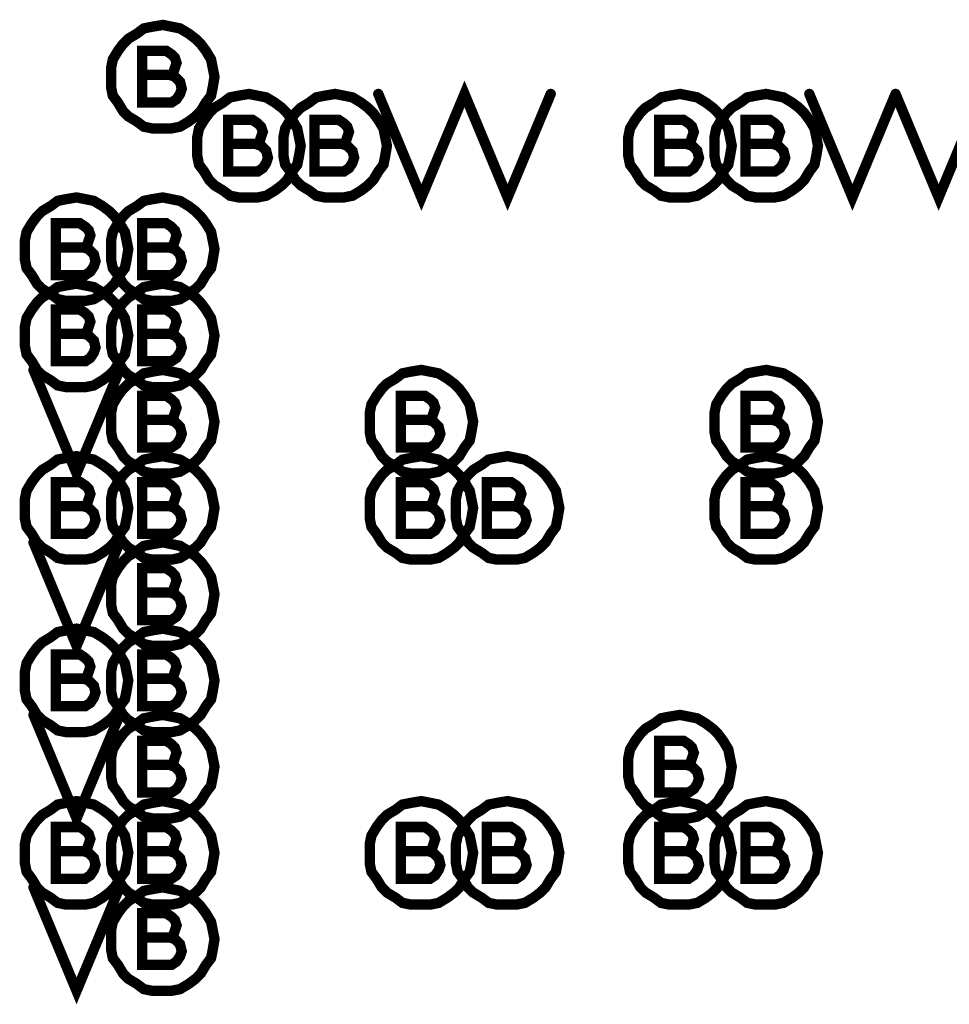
# Model space of a CAD drawing. Extents: x 28 to 61, y 24.9 to 46.
# Tile 9 of 96: x 34.322 to 34.861, y 30.522 to 31.093. Entities that reach past the tile are written whole.
import ezdxf

# ---------------------------------------------------------------- set-up
doc = ezdxf.new("R2010")
doc.units = 0
doc.layers.add('1', color=2, linetype='CONTINUOUS')

msp = doc.modelspace()

# ---------------------------------------------------------------- linework, layer by layer
at = {"layer": '1', "const_width": 0.006}
for points in [[(34.435, 31.06), (34.434, 31.065), (34.433, 31.07), (34.43, 31.075), (34.427, 31.079), (34.424, 31.082), (34.42, 31.085), (34.415, 31.088), (34.41, 31.089), (34.405, 31.09), (34.399, 31.089), (34.394, 31.088), (34.39, 31.085), (34.385, 31.082), (34.382, 31.079), (34.379, 31.075), (34.376, 31.07), (34.375, 31.065), (34.375, 31.06), (34.375, 31.054), (34.376, 31.049), (34.379, 31.045), (34.382, 31.04), (34.385, 31.037), (34.39, 31.034), (34.394, 31.031), (34.399, 31.03), (34.405, 31.03), (34.41, 31.03), (34.415, 31.031), (34.42, 31.034), (34.424, 31.037), (34.427, 31.04), (34.43, 31.045), (34.433, 31.049), (34.434, 31.054), (34.435, 31.06)], [(34.409, 31.061), (34.411, 31.062), (34.412, 31.065), (34.413, 31.068), (34.412, 31.071), (34.41, 31.073), (34.407, 31.075), (34.393, 31.075), (34.393, 31.045), (34.41, 31.045), (34.413, 31.047), (34.415, 31.05), (34.416, 31.053), (34.415, 31.057), (34.412, 31.06), (34.409, 31.061), (34.393, 31.061)], [(34.53, 31.05), (34.555, 30.99), (34.58, 31.05), (34.605, 30.99), (34.63, 31.05)], [(34.485, 31.02), (34.484, 31.025), (34.483, 31.03), (34.48, 31.035), (34.477, 31.039), (34.474, 31.042), (34.47, 31.045), (34.465, 31.048), (34.46, 31.049), (34.455, 31.05), (34.449, 31.049), (34.444, 31.048), (34.44, 31.045), (34.435, 31.042), (34.432, 31.039), (34.429, 31.035), (34.426, 31.03), (34.425, 31.025), (34.425, 31.02), (34.425, 31.014), (34.426, 31.009), (34.429, 31.005), (34.432, 31), (34.435, 30.997), (34.44, 30.994), (34.444, 30.991), (34.449, 30.99), (34.455, 30.99), (34.46, 30.99), (34.465, 30.991), (34.47, 30.994), (34.474, 30.997), (34.477, 31), (34.48, 31.005), (34.483, 31.009), (34.484, 31.014), (34.485, 31.02)], [(34.535, 31.02), (34.534, 31.025), (34.533, 31.03), (34.53, 31.035), (34.527, 31.039), (34.524, 31.042), (34.52, 31.045), (34.515, 31.048), (34.51, 31.049), (34.505, 31.05), (34.499, 31.049), (34.494, 31.048), (34.49, 31.045), (34.485, 31.042), (34.482, 31.039), (34.479, 31.035), (34.476, 31.03), (34.475, 31.025), (34.475, 31.02), (34.475, 31.014), (34.476, 31.009), (34.479, 31.005), (34.482, 31), (34.485, 30.997), (34.49, 30.994), (34.494, 30.991), (34.499, 30.99), (34.505, 30.99), (34.51, 30.99), (34.515, 30.991), (34.52, 30.994), (34.524, 30.997), (34.527, 31), (34.53, 31.005), (34.533, 31.009), (34.534, 31.014), (34.535, 31.02)], [(34.735, 31.02), (34.734, 31.025), (34.733, 31.03), (34.73, 31.035), (34.727, 31.039), (34.724, 31.042), (34.72, 31.045), (34.715, 31.048), (34.71, 31.049), (34.705, 31.05), (34.699, 31.049), (34.694, 31.048), (34.69, 31.045), (34.685, 31.042), (34.682, 31.039), (34.679, 31.035), (34.676, 31.03), (34.675, 31.025), (34.675, 31.02), (34.675, 31.014), (34.676, 31.009), (34.679, 31.005), (34.682, 31), (34.685, 30.997), (34.69, 30.994), (34.694, 30.991), (34.699, 30.99), (34.705, 30.99), (34.71, 30.99), (34.715, 30.991), (34.72, 30.994), (34.724, 30.997), (34.727, 31), (34.73, 31.005), (34.733, 31.009), (34.734, 31.014), (34.735, 31.02)], [(34.785, 31.02), (34.784, 31.025), (34.783, 31.03), (34.78, 31.035), (34.777, 31.039), (34.774, 31.042), (34.77, 31.045), (34.765, 31.048), (34.76, 31.049), (34.755, 31.05), (34.749, 31.049), (34.744, 31.048), (34.74, 31.045), (34.735, 31.042), (34.732, 31.039), (34.729, 31.035), (34.726, 31.03), (34.725, 31.025), (34.725, 31.02), (34.725, 31.014), (34.726, 31.009), (34.729, 31.005), (34.732, 31), (34.735, 30.997), (34.74, 30.994), (34.744, 30.991), (34.749, 30.99), (34.755, 30.99), (34.76, 30.99), (34.765, 30.991), (34.77, 30.994), (34.774, 30.997), (34.777, 31), (34.78, 31.005), (34.783, 31.009), (34.784, 31.014), (34.785, 31.02)], [(34.78, 31.05), (34.805, 30.99), (34.83, 31.05)], [(34.83, 31.05), (34.855, 30.99), (34.88, 31.05)], [(34.459, 31.021), (34.461, 31.022), (34.462, 31.025), (34.463, 31.028), (34.462, 31.031), (34.46, 31.033), (34.457, 31.035), (34.443, 31.035), (34.443, 31.005), (34.46, 31.005), (34.463, 31.007), (34.465, 31.01), (34.466, 31.013), (34.465, 31.017), (34.462, 31.02), (34.459, 31.021), (34.443, 31.021)], [(34.509, 31.021), (34.511, 31.022), (34.512, 31.025), (34.513, 31.028), (34.512, 31.031), (34.51, 31.033), (34.507, 31.035), (34.493, 31.035), (34.493, 31.005), (34.51, 31.005), (34.513, 31.007), (34.515, 31.01), (34.516, 31.013), (34.515, 31.017), (34.512, 31.02), (34.509, 31.021), (34.493, 31.021)], [(34.709, 31.021), (34.711, 31.022), (34.712, 31.025), (34.713, 31.028), (34.712, 31.031), (34.71, 31.033), (34.707, 31.035), (34.693, 31.035), (34.693, 31.005), (34.71, 31.005), (34.713, 31.007), (34.715, 31.01), (34.716, 31.013), (34.715, 31.017), (34.712, 31.02), (34.709, 31.021), (34.693, 31.021)], [(34.759, 31.021), (34.761, 31.022), (34.762, 31.025), (34.763, 31.028), (34.762, 31.031), (34.76, 31.033), (34.757, 31.035), (34.743, 31.035), (34.743, 31.005), (34.76, 31.005), (34.763, 31.007), (34.765, 31.01), (34.766, 31.013), (34.765, 31.017), (34.762, 31.02), (34.759, 31.021), (34.743, 31.021)], [(34.385, 30.96), (34.384, 30.965), (34.383, 30.97), (34.38, 30.975), (34.377, 30.979), (34.374, 30.982), (34.37, 30.985), (34.365, 30.988), (34.36, 30.989), (34.355, 30.99), (34.349, 30.989), (34.344, 30.988), (34.34, 30.985), (34.335, 30.982), (34.332, 30.979), (34.329, 30.975), (34.326, 30.97), (34.325, 30.965), (34.325, 30.96), (34.325, 30.954), (34.326, 30.949), (34.329, 30.945), (34.332, 30.94), (34.335, 30.937), (34.34, 30.934), (34.344, 30.931), (34.349, 30.93), (34.355, 30.93), (34.36, 30.93), (34.365, 30.931), (34.37, 30.934), (34.374, 30.937), (34.377, 30.94), (34.38, 30.945), (34.383, 30.949), (34.384, 30.954), (34.385, 30.96)], [(34.435, 30.96), (34.434, 30.965), (34.433, 30.97), (34.43, 30.975), (34.427, 30.979), (34.424, 30.982), (34.42, 30.985), (34.415, 30.988), (34.41, 30.989), (34.405, 30.99), (34.399, 30.989), (34.394, 30.988), (34.39, 30.985), (34.385, 30.982), (34.382, 30.979), (34.379, 30.975), (34.376, 30.97), (34.375, 30.965), (34.375, 30.96), (34.375, 30.954), (34.376, 30.949), (34.379, 30.945), (34.382, 30.94), (34.385, 30.937), (34.39, 30.934), (34.394, 30.931), (34.399, 30.93), (34.405, 30.93), (34.41, 30.93), (34.415, 30.931), (34.42, 30.934), (34.424, 30.937), (34.427, 30.94), (34.43, 30.945), (34.433, 30.949), (34.434, 30.954), (34.435, 30.96)], [(34.359, 30.961), (34.361, 30.962), (34.362, 30.965), (34.363, 30.968), (34.362, 30.971), (34.36, 30.973), (34.357, 30.975), (34.343, 30.975), (34.343, 30.945), (34.36, 30.945), (34.363, 30.947), (34.365, 30.95), (34.366, 30.953), (34.365, 30.957), (34.362, 30.96), (34.359, 30.961), (34.343, 30.961)], [(34.409, 30.961), (34.411, 30.962), (34.412, 30.965), (34.413, 30.968), (34.412, 30.971), (34.41, 30.973), (34.407, 30.975), (34.393, 30.975), (34.393, 30.945), (34.41, 30.945), (34.413, 30.947), (34.415, 30.95), (34.416, 30.953), (34.415, 30.957), (34.412, 30.96), (34.409, 30.961), (34.393, 30.961)], [(34.385, 30.91), (34.384, 30.915), (34.383, 30.92), (34.38, 30.925), (34.377, 30.929), (34.374, 30.932), (34.37, 30.935), (34.365, 30.938), (34.36, 30.939), (34.355, 30.94), (34.349, 30.939), (34.344, 30.938), (34.34, 30.935), (34.335, 30.932), (34.332, 30.929), (34.329, 30.925), (34.326, 30.92), (34.325, 30.915), (34.325, 30.91), (34.325, 30.904), (34.326, 30.899), (34.329, 30.895), (34.332, 30.89), (34.335, 30.887), (34.34, 30.884), (34.344, 30.881), (34.349, 30.88), (34.355, 30.88), (34.36, 30.88), (34.365, 30.881), (34.37, 30.884), (34.374, 30.887), (34.377, 30.89), (34.38, 30.895), (34.383, 30.899), (34.384, 30.904), (34.385, 30.91)], [(34.435, 30.91), (34.434, 30.915), (34.433, 30.92), (34.43, 30.925), (34.427, 30.929), (34.424, 30.932), (34.42, 30.935), (34.415, 30.938), (34.41, 30.939), (34.405, 30.94), (34.399, 30.939), (34.394, 30.938), (34.39, 30.935), (34.385, 30.932), (34.382, 30.929), (34.379, 30.925), (34.376, 30.92), (34.375, 30.915), (34.375, 30.91), (34.375, 30.904), (34.376, 30.899), (34.379, 30.895), (34.382, 30.89), (34.385, 30.887), (34.39, 30.884), (34.394, 30.881), (34.399, 30.88), (34.405, 30.88), (34.41, 30.88), (34.415, 30.881), (34.42, 30.884), (34.424, 30.887), (34.427, 30.89), (34.43, 30.895), (34.433, 30.899), (34.434, 30.904), (34.435, 30.91)], [(34.359, 30.911), (34.361, 30.912), (34.362, 30.915), (34.363, 30.918), (34.362, 30.921), (34.36, 30.923), (34.357, 30.925), (34.343, 30.925), (34.343, 30.895), (34.36, 30.895), (34.363, 30.897), (34.365, 30.9), (34.366, 30.903), (34.365, 30.907), (34.362, 30.91), (34.359, 30.911), (34.343, 30.911)], [(34.409, 30.911), (34.411, 30.912), (34.412, 30.915), (34.413, 30.918), (34.412, 30.921), (34.41, 30.923), (34.407, 30.925), (34.393, 30.925), (34.393, 30.895), (34.41, 30.895), (34.413, 30.897), (34.415, 30.9), (34.416, 30.903), (34.415, 30.907), (34.412, 30.91), (34.409, 30.911), (34.393, 30.911)], [(34.33, 30.89), (34.355, 30.83), (34.38, 30.89)], [(34.435, 30.86), (34.434, 30.865), (34.433, 30.87), (34.43, 30.875), (34.427, 30.879), (34.424, 30.882), (34.42, 30.885), (34.415, 30.888), (34.41, 30.889), (34.405, 30.89), (34.399, 30.889), (34.394, 30.888), (34.39, 30.885), (34.385, 30.882), (34.382, 30.879), (34.379, 30.875), (34.376, 30.87), (34.375, 30.865), (34.375, 30.86), (34.375, 30.854), (34.376, 30.849), (34.379, 30.845), (34.382, 30.84), (34.385, 30.837), (34.39, 30.834), (34.394, 30.831), (34.399, 30.83), (34.405, 30.83), (34.41, 30.83), (34.415, 30.831), (34.42, 30.834), (34.424, 30.837), (34.427, 30.84), (34.43, 30.845), (34.433, 30.849), (34.434, 30.854), (34.435, 30.86)], [(34.585, 30.86), (34.584, 30.865), (34.583, 30.87), (34.58, 30.875), (34.577, 30.879), (34.574, 30.882), (34.57, 30.885), (34.565, 30.888), (34.56, 30.889), (34.555, 30.89), (34.549, 30.889), (34.544, 30.888), (34.54, 30.885), (34.535, 30.882), (34.532, 30.879), (34.529, 30.875), (34.526, 30.87), (34.525, 30.865), (34.525, 30.86), (34.525, 30.854), (34.526, 30.849), (34.529, 30.845), (34.532, 30.84), (34.535, 30.837), (34.54, 30.834), (34.544, 30.831), (34.549, 30.83), (34.555, 30.83), (34.56, 30.83), (34.565, 30.831), (34.57, 30.834), (34.574, 30.837), (34.577, 30.84), (34.58, 30.845), (34.583, 30.849), (34.584, 30.854), (34.585, 30.86)], [(34.785, 30.86), (34.784, 30.865), (34.783, 30.87), (34.78, 30.875), (34.777, 30.879), (34.774, 30.882), (34.77, 30.885), (34.765, 30.888), (34.76, 30.889), (34.755, 30.89), (34.749, 30.889), (34.744, 30.888), (34.74, 30.885), (34.735, 30.882), (34.732, 30.879), (34.729, 30.875), (34.726, 30.87), (34.725, 30.865), (34.725, 30.86), (34.725, 30.854), (34.726, 30.849), (34.729, 30.845), (34.732, 30.84), (34.735, 30.837), (34.74, 30.834), (34.744, 30.831), (34.749, 30.83), (34.755, 30.83), (34.76, 30.83), (34.765, 30.831), (34.77, 30.834), (34.774, 30.837), (34.777, 30.84), (34.78, 30.845), (34.783, 30.849), (34.784, 30.854), (34.785, 30.86)], [(34.409, 30.861), (34.411, 30.862), (34.412, 30.865), (34.413, 30.868), (34.412, 30.871), (34.41, 30.873), (34.407, 30.875), (34.393, 30.875), (34.393, 30.845), (34.41, 30.845), (34.413, 30.847), (34.415, 30.85), (34.416, 30.853), (34.415, 30.857), (34.412, 30.86), (34.409, 30.861), (34.393, 30.861)], [(34.559, 30.861), (34.561, 30.862), (34.562, 30.865), (34.563, 30.868), (34.562, 30.871), (34.56, 30.873), (34.557, 30.875), (34.543, 30.875), (34.543, 30.845), (34.56, 30.845), (34.563, 30.847), (34.565, 30.85), (34.566, 30.853), (34.565, 30.857), (34.562, 30.86), (34.559, 30.861), (34.543, 30.861)], [(34.759, 30.861), (34.761, 30.862), (34.762, 30.865), (34.763, 30.868), (34.762, 30.871), (34.76, 30.873), (34.757, 30.875), (34.743, 30.875), (34.743, 30.845), (34.76, 30.845), (34.763, 30.847), (34.765, 30.85), (34.766, 30.853), (34.765, 30.857), (34.762, 30.86), (34.759, 30.861), (34.743, 30.861)], [(34.385, 30.81), (34.384, 30.815), (34.383, 30.82), (34.38, 30.825), (34.377, 30.829), (34.374, 30.832), (34.37, 30.835), (34.365, 30.838), (34.36, 30.839), (34.355, 30.84), (34.349, 30.839), (34.344, 30.838), (34.34, 30.835), (34.335, 30.832), (34.332, 30.829), (34.329, 30.825), (34.326, 30.82), (34.325, 30.815), (34.325, 30.81), (34.325, 30.804), (34.326, 30.799), (34.329, 30.795), (34.332, 30.79), (34.335, 30.787), (34.34, 30.784), (34.344, 30.781), (34.349, 30.78), (34.355, 30.78), (34.36, 30.78), (34.365, 30.781), (34.37, 30.784), (34.374, 30.787), (34.377, 30.79), (34.38, 30.795), (34.383, 30.799), (34.384, 30.804), (34.385, 30.81)], [(34.435, 30.81), (34.434, 30.815), (34.433, 30.82), (34.43, 30.825), (34.427, 30.829), (34.424, 30.832), (34.42, 30.835), (34.415, 30.838), (34.41, 30.839), (34.405, 30.84), (34.399, 30.839), (34.394, 30.838), (34.39, 30.835), (34.385, 30.832), (34.382, 30.829), (34.379, 30.825), (34.376, 30.82), (34.375, 30.815), (34.375, 30.81), (34.375, 30.804), (34.376, 30.799), (34.379, 30.795), (34.382, 30.79), (34.385, 30.787), (34.39, 30.784), (34.394, 30.781), (34.399, 30.78), (34.405, 30.78), (34.41, 30.78), (34.415, 30.781), (34.42, 30.784), (34.424, 30.787), (34.427, 30.79), (34.43, 30.795), (34.433, 30.799), (34.434, 30.804), (34.435, 30.81)], [(34.585, 30.81), (34.584, 30.815), (34.583, 30.82), (34.58, 30.825), (34.577, 30.829), (34.574, 30.832), (34.57, 30.835), (34.565, 30.838), (34.56, 30.839), (34.555, 30.84), (34.549, 30.839), (34.544, 30.838), (34.54, 30.835), (34.535, 30.832), (34.532, 30.829), (34.529, 30.825), (34.526, 30.82), (34.525, 30.815), (34.525, 30.81), (34.525, 30.804), (34.526, 30.799), (34.529, 30.795), (34.532, 30.79), (34.535, 30.787), (34.54, 30.784), (34.544, 30.781), (34.549, 30.78), (34.555, 30.78), (34.56, 30.78), (34.565, 30.781), (34.57, 30.784), (34.574, 30.787), (34.577, 30.79), (34.58, 30.795), (34.583, 30.799), (34.584, 30.804), (34.585, 30.81)], [(34.635, 30.81), (34.634, 30.815), (34.633, 30.82), (34.63, 30.825), (34.627, 30.829), (34.624, 30.832), (34.62, 30.835), (34.615, 30.838), (34.61, 30.839), (34.605, 30.84), (34.599, 30.839), (34.594, 30.838), (34.59, 30.835), (34.585, 30.832), (34.582, 30.829), (34.579, 30.825), (34.576, 30.82), (34.575, 30.815), (34.575, 30.81), (34.575, 30.804), (34.576, 30.799), (34.579, 30.795), (34.582, 30.79), (34.585, 30.787), (34.59, 30.784), (34.594, 30.781), (34.599, 30.78), (34.605, 30.78), (34.61, 30.78), (34.615, 30.781), (34.62, 30.784), (34.624, 30.787), (34.627, 30.79), (34.63, 30.795), (34.633, 30.799), (34.634, 30.804), (34.635, 30.81)], [(34.785, 30.81), (34.784, 30.815), (34.783, 30.82), (34.78, 30.825), (34.777, 30.829), (34.774, 30.832), (34.77, 30.835), (34.765, 30.838), (34.76, 30.839), (34.755, 30.84), (34.749, 30.839), (34.744, 30.838), (34.74, 30.835), (34.735, 30.832), (34.732, 30.829), (34.729, 30.825), (34.726, 30.82), (34.725, 30.815), (34.725, 30.81), (34.725, 30.804), (34.726, 30.799), (34.729, 30.795), (34.732, 30.79), (34.735, 30.787), (34.74, 30.784), (34.744, 30.781), (34.749, 30.78), (34.755, 30.78), (34.76, 30.78), (34.765, 30.781), (34.77, 30.784), (34.774, 30.787), (34.777, 30.79), (34.78, 30.795), (34.783, 30.799), (34.784, 30.804), (34.785, 30.81)], [(34.359, 30.811), (34.361, 30.812), (34.362, 30.815), (34.363, 30.818), (34.362, 30.821), (34.36, 30.823), (34.357, 30.825), (34.343, 30.825), (34.343, 30.795), (34.36, 30.795), (34.363, 30.797), (34.365, 30.8), (34.366, 30.803), (34.365, 30.807), (34.362, 30.81), (34.359, 30.811), (34.343, 30.811)], [(34.409, 30.811), (34.411, 30.812), (34.412, 30.815), (34.413, 30.818), (34.412, 30.821), (34.41, 30.823), (34.407, 30.825), (34.393, 30.825), (34.393, 30.795), (34.41, 30.795), (34.413, 30.797), (34.415, 30.8), (34.416, 30.803), (34.415, 30.807), (34.412, 30.81), (34.409, 30.811), (34.393, 30.811)], [(34.559, 30.811), (34.561, 30.812), (34.562, 30.815), (34.563, 30.818), (34.562, 30.821), (34.56, 30.823), (34.557, 30.825), (34.543, 30.825), (34.543, 30.795), (34.56, 30.795), (34.563, 30.797), (34.565, 30.8), (34.566, 30.803), (34.565, 30.807), (34.562, 30.81), (34.559, 30.811), (34.543, 30.811)], [(34.609, 30.811), (34.611, 30.812), (34.612, 30.815), (34.613, 30.818), (34.612, 30.821), (34.61, 30.823), (34.607, 30.825), (34.593, 30.825), (34.593, 30.795), (34.61, 30.795), (34.613, 30.797), (34.615, 30.8), (34.616, 30.803), (34.615, 30.807), (34.612, 30.81), (34.609, 30.811), (34.593, 30.811)], [(34.759, 30.811), (34.761, 30.812), (34.762, 30.815), (34.763, 30.818), (34.762, 30.821), (34.76, 30.823), (34.757, 30.825), (34.743, 30.825), (34.743, 30.795), (34.76, 30.795), (34.763, 30.797), (34.765, 30.8), (34.766, 30.803), (34.765, 30.807), (34.762, 30.81), (34.759, 30.811), (34.743, 30.811)], [(34.33, 30.79), (34.355, 30.73), (34.38, 30.79)], [(34.435, 30.76), (34.434, 30.765), (34.433, 30.77), (34.43, 30.775), (34.427, 30.779), (34.424, 30.782), (34.42, 30.785), (34.415, 30.788), (34.41, 30.789), (34.405, 30.79), (34.399, 30.789), (34.394, 30.788), (34.39, 30.785), (34.385, 30.782), (34.382, 30.779), (34.379, 30.775), (34.376, 30.77), (34.375, 30.765), (34.375, 30.76), (34.375, 30.754), (34.376, 30.749), (34.379, 30.745), (34.382, 30.74), (34.385, 30.737), (34.39, 30.734), (34.394, 30.731), (34.399, 30.73), (34.405, 30.73), (34.41, 30.73), (34.415, 30.731), (34.42, 30.734), (34.424, 30.737), (34.427, 30.74), (34.43, 30.745), (34.433, 30.749), (34.434, 30.754), (34.435, 30.76)], [(34.409, 30.761), (34.411, 30.762), (34.412, 30.765), (34.413, 30.768), (34.412, 30.771), (34.41, 30.773), (34.407, 30.775), (34.393, 30.775), (34.393, 30.745), (34.41, 30.745), (34.413, 30.747), (34.415, 30.75), (34.416, 30.753), (34.415, 30.757), (34.412, 30.76), (34.409, 30.761), (34.393, 30.761)], [(34.385, 30.71), (34.384, 30.715), (34.383, 30.72), (34.38, 30.725), (34.377, 30.729), (34.374, 30.732), (34.37, 30.735), (34.365, 30.738), (34.36, 30.739), (34.355, 30.74), (34.349, 30.739), (34.344, 30.738), (34.34, 30.735), (34.335, 30.732), (34.332, 30.729), (34.329, 30.725), (34.326, 30.72), (34.325, 30.715), (34.325, 30.71), (34.325, 30.704), (34.326, 30.699), (34.329, 30.695), (34.332, 30.69), (34.335, 30.687), (34.34, 30.684), (34.344, 30.681), (34.349, 30.68), (34.355, 30.68), (34.36, 30.68), (34.365, 30.681), (34.37, 30.684), (34.374, 30.687), (34.377, 30.69), (34.38, 30.695), (34.383, 30.699), (34.384, 30.704), (34.385, 30.71)], [(34.435, 30.71), (34.434, 30.715), (34.433, 30.72), (34.43, 30.725), (34.427, 30.729), (34.424, 30.732), (34.42, 30.735), (34.415, 30.738), (34.41, 30.739), (34.405, 30.74), (34.399, 30.739), (34.394, 30.738), (34.39, 30.735), (34.385, 30.732), (34.382, 30.729), (34.379, 30.725), (34.376, 30.72), (34.375, 30.715), (34.375, 30.71), (34.375, 30.704), (34.376, 30.699), (34.379, 30.695), (34.382, 30.69), (34.385, 30.687), (34.39, 30.684), (34.394, 30.681), (34.399, 30.68), (34.405, 30.68), (34.41, 30.68), (34.415, 30.681), (34.42, 30.684), (34.424, 30.687), (34.427, 30.69), (34.43, 30.695), (34.433, 30.699), (34.434, 30.704), (34.435, 30.71)], [(34.359, 30.711), (34.361, 30.712), (34.362, 30.715), (34.363, 30.718), (34.362, 30.721), (34.36, 30.723), (34.357, 30.725), (34.343, 30.725), (34.343, 30.695), (34.36, 30.695), (34.363, 30.697), (34.365, 30.7), (34.366, 30.703), (34.365, 30.707), (34.362, 30.71), (34.359, 30.711), (34.343, 30.711)], [(34.409, 30.711), (34.411, 30.712), (34.412, 30.715), (34.413, 30.718), (34.412, 30.721), (34.41, 30.723), (34.407, 30.725), (34.393, 30.725), (34.393, 30.695), (34.41, 30.695), (34.413, 30.697), (34.415, 30.7), (34.416, 30.703), (34.415, 30.707), (34.412, 30.71), (34.409, 30.711), (34.393, 30.711)], [(34.33, 30.69), (34.355, 30.63), (34.38, 30.69)], [(34.435, 30.66), (34.434, 30.665), (34.433, 30.67), (34.43, 30.675), (34.427, 30.679), (34.424, 30.682), (34.42, 30.685), (34.415, 30.688), (34.41, 30.689), (34.405, 30.69), (34.399, 30.689), (34.394, 30.688), (34.39, 30.685), (34.385, 30.682), (34.382, 30.679), (34.379, 30.675), (34.376, 30.67), (34.375, 30.665), (34.375, 30.66), (34.375, 30.654), (34.376, 30.649), (34.379, 30.645), (34.382, 30.64), (34.385, 30.637), (34.39, 30.634), (34.394, 30.631), (34.399, 30.63), (34.405, 30.63), (34.41, 30.63), (34.415, 30.631), (34.42, 30.634), (34.424, 30.637), (34.427, 30.64), (34.43, 30.645), (34.433, 30.649), (34.434, 30.654), (34.435, 30.66)], [(34.735, 30.66), (34.734, 30.665), (34.733, 30.67), (34.73, 30.675), (34.727, 30.679), (34.724, 30.682), (34.72, 30.685), (34.715, 30.688), (34.71, 30.689), (34.705, 30.69), (34.699, 30.689), (34.694, 30.688), (34.69, 30.685), (34.685, 30.682), (34.682, 30.679), (34.679, 30.675), (34.676, 30.67), (34.675, 30.665), (34.675, 30.66), (34.675, 30.654), (34.676, 30.649), (34.679, 30.645), (34.682, 30.64), (34.685, 30.637), (34.69, 30.634), (34.694, 30.631), (34.699, 30.63), (34.705, 30.63), (34.71, 30.63), (34.715, 30.631), (34.72, 30.634), (34.724, 30.637), (34.727, 30.64), (34.73, 30.645), (34.733, 30.649), (34.734, 30.654), (34.735, 30.66)], [(34.409, 30.661), (34.411, 30.662), (34.412, 30.665), (34.413, 30.668), (34.412, 30.671), (34.41, 30.673), (34.407, 30.675), (34.393, 30.675), (34.393, 30.645), (34.41, 30.645), (34.413, 30.647), (34.415, 30.65), (34.416, 30.653), (34.415, 30.657), (34.412, 30.66), (34.409, 30.661), (34.393, 30.661)], [(34.709, 30.661), (34.711, 30.662), (34.712, 30.665), (34.713, 30.668), (34.712, 30.671), (34.71, 30.673), (34.707, 30.675), (34.693, 30.675), (34.693, 30.645), (34.71, 30.645), (34.713, 30.647), (34.715, 30.65), (34.716, 30.653), (34.715, 30.657), (34.712, 30.66), (34.709, 30.661), (34.693, 30.661)], [(34.385, 30.61), (34.384, 30.615), (34.383, 30.62), (34.38, 30.625), (34.377, 30.629), (34.374, 30.632), (34.37, 30.635), (34.365, 30.638), (34.36, 30.639), (34.355, 30.64), (34.349, 30.639), (34.344, 30.638), (34.34, 30.635), (34.335, 30.632), (34.332, 30.629), (34.329, 30.625), (34.326, 30.62), (34.325, 30.615), (34.325, 30.61), (34.325, 30.604), (34.326, 30.599), (34.329, 30.595), (34.332, 30.59), (34.335, 30.587), (34.34, 30.584), (34.344, 30.581), (34.349, 30.58), (34.355, 30.58), (34.36, 30.58), (34.365, 30.581), (34.37, 30.584), (34.374, 30.587), (34.377, 30.59), (34.38, 30.595), (34.383, 30.599), (34.384, 30.604), (34.385, 30.61)], [(34.435, 30.61), (34.434, 30.615), (34.433, 30.62), (34.43, 30.625), (34.427, 30.629), (34.424, 30.632), (34.42, 30.635), (34.415, 30.638), (34.41, 30.639), (34.405, 30.64), (34.399, 30.639), (34.394, 30.638), (34.39, 30.635), (34.385, 30.632), (34.382, 30.629), (34.379, 30.625), (34.376, 30.62), (34.375, 30.615), (34.375, 30.61), (34.375, 30.604), (34.376, 30.599), (34.379, 30.595), (34.382, 30.59), (34.385, 30.587), (34.39, 30.584), (34.394, 30.581), (34.399, 30.58), (34.405, 30.58), (34.41, 30.58), (34.415, 30.581), (34.42, 30.584), (34.424, 30.587), (34.427, 30.59), (34.43, 30.595), (34.433, 30.599), (34.434, 30.604), (34.435, 30.61)], [(34.585, 30.61), (34.584, 30.615), (34.583, 30.62), (34.58, 30.625), (34.577, 30.629), (34.574, 30.632), (34.57, 30.635), (34.565, 30.638), (34.56, 30.639), (34.555, 30.64), (34.549, 30.639), (34.544, 30.638), (34.54, 30.635), (34.535, 30.632), (34.532, 30.629), (34.529, 30.625), (34.526, 30.62), (34.525, 30.615), (34.525, 30.61), (34.525, 30.604), (34.526, 30.599), (34.529, 30.595), (34.532, 30.59), (34.535, 30.587), (34.54, 30.584), (34.544, 30.581), (34.549, 30.58), (34.555, 30.58), (34.56, 30.58), (34.565, 30.581), (34.57, 30.584), (34.574, 30.587), (34.577, 30.59), (34.58, 30.595), (34.583, 30.599), (34.584, 30.604), (34.585, 30.61)], [(34.635, 30.61), (34.634, 30.615), (34.633, 30.62), (34.63, 30.625), (34.627, 30.629), (34.624, 30.632), (34.62, 30.635), (34.615, 30.638), (34.61, 30.639), (34.605, 30.64), (34.599, 30.639), (34.594, 30.638), (34.59, 30.635), (34.585, 30.632), (34.582, 30.629), (34.579, 30.625), (34.576, 30.62), (34.575, 30.615), (34.575, 30.61), (34.575, 30.604), (34.576, 30.599), (34.579, 30.595), (34.582, 30.59), (34.585, 30.587), (34.59, 30.584), (34.594, 30.581), (34.599, 30.58), (34.605, 30.58), (34.61, 30.58), (34.615, 30.581), (34.62, 30.584), (34.624, 30.587), (34.627, 30.59), (34.63, 30.595), (34.633, 30.599), (34.634, 30.604), (34.635, 30.61)], [(34.735, 30.61), (34.734, 30.615), (34.733, 30.62), (34.73, 30.625), (34.727, 30.629), (34.724, 30.632), (34.72, 30.635), (34.715, 30.638), (34.71, 30.639), (34.705, 30.64), (34.699, 30.639), (34.694, 30.638), (34.69, 30.635), (34.685, 30.632), (34.682, 30.629), (34.679, 30.625), (34.676, 30.62), (34.675, 30.615), (34.675, 30.61), (34.675, 30.604), (34.676, 30.599), (34.679, 30.595), (34.682, 30.59), (34.685, 30.587), (34.69, 30.584), (34.694, 30.581), (34.699, 30.58), (34.705, 30.58), (34.71, 30.58), (34.715, 30.581), (34.72, 30.584), (34.724, 30.587), (34.727, 30.59), (34.73, 30.595), (34.733, 30.599), (34.734, 30.604), (34.735, 30.61)], [(34.785, 30.61), (34.784, 30.615), (34.783, 30.62), (34.78, 30.625), (34.777, 30.629), (34.774, 30.632), (34.77, 30.635), (34.765, 30.638), (34.76, 30.639), (34.755, 30.64), (34.749, 30.639), (34.744, 30.638), (34.74, 30.635), (34.735, 30.632), (34.732, 30.629), (34.729, 30.625), (34.726, 30.62), (34.725, 30.615), (34.725, 30.61), (34.725, 30.604), (34.726, 30.599), (34.729, 30.595), (34.732, 30.59), (34.735, 30.587), (34.74, 30.584), (34.744, 30.581), (34.749, 30.58), (34.755, 30.58), (34.76, 30.58), (34.765, 30.581), (34.77, 30.584), (34.774, 30.587), (34.777, 30.59), (34.78, 30.595), (34.783, 30.599), (34.784, 30.604), (34.785, 30.61)], [(34.359, 30.611), (34.361, 30.612), (34.362, 30.615), (34.363, 30.618), (34.362, 30.621), (34.36, 30.623), (34.357, 30.625), (34.343, 30.625), (34.343, 30.595), (34.36, 30.595), (34.363, 30.597), (34.365, 30.6), (34.366, 30.603), (34.365, 30.607), (34.362, 30.61), (34.359, 30.611), (34.343, 30.611)], [(34.409, 30.611), (34.411, 30.612), (34.412, 30.615), (34.413, 30.618), (34.412, 30.621), (34.41, 30.623), (34.407, 30.625), (34.393, 30.625), (34.393, 30.595), (34.41, 30.595), (34.413, 30.597), (34.415, 30.6), (34.416, 30.603), (34.415, 30.607), (34.412, 30.61), (34.409, 30.611), (34.393, 30.611)], [(34.559, 30.611), (34.561, 30.612), (34.562, 30.615), (34.563, 30.618), (34.562, 30.621), (34.56, 30.623), (34.557, 30.625), (34.543, 30.625), (34.543, 30.595), (34.56, 30.595), (34.563, 30.597), (34.565, 30.6), (34.566, 30.603), (34.565, 30.607), (34.562, 30.61), (34.559, 30.611), (34.543, 30.611)], [(34.609, 30.611), (34.611, 30.612), (34.612, 30.615), (34.613, 30.618), (34.612, 30.621), (34.61, 30.623), (34.607, 30.625), (34.593, 30.625), (34.593, 30.595), (34.61, 30.595), (34.613, 30.597), (34.615, 30.6), (34.616, 30.603), (34.615, 30.607), (34.612, 30.61), (34.609, 30.611), (34.593, 30.611)], [(34.709, 30.611), (34.711, 30.612), (34.712, 30.615), (34.713, 30.618), (34.712, 30.621), (34.71, 30.623), (34.707, 30.625), (34.693, 30.625), (34.693, 30.595), (34.71, 30.595), (34.713, 30.597), (34.715, 30.6), (34.716, 30.603), (34.715, 30.607), (34.712, 30.61), (34.709, 30.611), (34.693, 30.611)], [(34.759, 30.611), (34.761, 30.612), (34.762, 30.615), (34.763, 30.618), (34.762, 30.621), (34.76, 30.623), (34.757, 30.625), (34.743, 30.625), (34.743, 30.595), (34.76, 30.595), (34.763, 30.597), (34.765, 30.6), (34.766, 30.603), (34.765, 30.607), (34.762, 30.61), (34.759, 30.611), (34.743, 30.611)], [(34.33, 30.59), (34.355, 30.53), (34.38, 30.59)], [(34.435, 30.56), (34.434, 30.565), (34.433, 30.57), (34.43, 30.575), (34.427, 30.579), (34.424, 30.582), (34.42, 30.585), (34.415, 30.588), (34.41, 30.589), (34.405, 30.59), (34.399, 30.589), (34.394, 30.588), (34.39, 30.585), (34.385, 30.582), (34.382, 30.579), (34.379, 30.575), (34.376, 30.57), (34.375, 30.565), (34.375, 30.56), (34.375, 30.554), (34.376, 30.549), (34.379, 30.545), (34.382, 30.54), (34.385, 30.537), (34.39, 30.534), (34.394, 30.531), (34.399, 30.53), (34.405, 30.53), (34.41, 30.53), (34.415, 30.531), (34.42, 30.534), (34.424, 30.537), (34.427, 30.54), (34.43, 30.545), (34.433, 30.549), (34.434, 30.554), (34.435, 30.56)], [(34.409, 30.561), (34.411, 30.562), (34.412, 30.565), (34.413, 30.568), (34.412, 30.571), (34.41, 30.573), (34.407, 30.575), (34.393, 30.575), (34.393, 30.545), (34.41, 30.545), (34.413, 30.547), (34.415, 30.55), (34.416, 30.553), (34.415, 30.557), (34.412, 30.56), (34.409, 30.561), (34.393, 30.561)]]:
    msp.add_lwpolyline(points, dxfattribs=at)
at = {"layer": '1', "const_width": 0.003}
for points in [[(34.3945, 31.061, 1), (34.3915, 31.061, 1)], [(34.4105, 31.061, 1), (34.4075, 31.061, 1)], [(34.4365, 31.06, 1), (34.4335, 31.06, 1)], [(34.4365, 31.06, 1), (34.4335, 31.06, 1)], [(34.5315, 31.05, 1), (34.5285, 31.05, 1)], [(34.6315, 31.05, 1), (34.6285, 31.05, 1)], [(34.7815, 31.05, 1), (34.7785, 31.05, 1)], [(34.8315, 31.05, 1), (34.8285, 31.05, 1)], [(34.8315, 31.05, 1), (34.8285, 31.05, 1)], [(34.4445, 31.021, 1), (34.4415, 31.021, 1)], [(34.4605, 31.021, 1), (34.4575, 31.021, 1)], [(34.4865, 31.02, 1), (34.4835, 31.02, 1)], [(34.4865, 31.02, 1), (34.4835, 31.02, 1)], [(34.4945, 31.021, 1), (34.4915, 31.021, 1)], [(34.5105, 31.021, 1), (34.5075, 31.021, 1)], [(34.5365, 31.02, 1), (34.5335, 31.02, 1)], [(34.5365, 31.02, 1), (34.5335, 31.02, 1)], [(34.6945, 31.021, 1), (34.6915, 31.021, 1)], [(34.7105, 31.021, 1), (34.7075, 31.021, 1)], [(34.7365, 31.02, 1), (34.7335, 31.02, 1)], [(34.7365, 31.02, 1), (34.7335, 31.02, 1)], [(34.7445, 31.021, 1), (34.7415, 31.021, 1)], [(34.7605, 31.021, 1), (34.7575, 31.021, 1)], [(34.7865, 31.02, 1), (34.7835, 31.02, 1)], [(34.7865, 31.02, 1), (34.7835, 31.02, 1)], [(34.3445, 30.961, 1), (34.3415, 30.961, 1)], [(34.3605, 30.961, 1), (34.3575, 30.961, 1)], [(34.3865, 30.96, 1), (34.3835, 30.96, 1)], [(34.3865, 30.96, 1), (34.3835, 30.96, 1)], [(34.3945, 30.961, 1), (34.3915, 30.961, 1)], [(34.4105, 30.961, 1), (34.4075, 30.961, 1)], [(34.4365, 30.96, 1), (34.4335, 30.96, 1)], [(34.4365, 30.96, 1), (34.4335, 30.96, 1)], [(34.3445, 30.911, 1), (34.3415, 30.911, 1)], [(34.3605, 30.911, 1), (34.3575, 30.911, 1)], [(34.3865, 30.91, 1), (34.3835, 30.91, 1)], [(34.3865, 30.91, 1), (34.3835, 30.91, 1)], [(34.3945, 30.911, 1), (34.3915, 30.911, 1)], [(34.4105, 30.911, 1), (34.4075, 30.911, 1)], [(34.4365, 30.91, 1), (34.4335, 30.91, 1)], [(34.4365, 30.91, 1), (34.4335, 30.91, 1)], [(34.3315, 30.89, 1), (34.3285, 30.89, 1)], [(34.3815, 30.89, 1), (34.3785, 30.89, 1)], [(34.3945, 30.861, 1), (34.3915, 30.861, 1)], [(34.4105, 30.861, 1), (34.4075, 30.861, 1)], [(34.4365, 30.86, 1), (34.4335, 30.86, 1)], [(34.4365, 30.86, 1), (34.4335, 30.86, 1)], [(34.5445, 30.861, 1), (34.5415, 30.861, 1)], [(34.5605, 30.861, 1), (34.5575, 30.861, 1)], [(34.5865, 30.86, 1), (34.5835, 30.86, 1)], [(34.5865, 30.86, 1), (34.5835, 30.86, 1)], [(34.7445, 30.861, 1), (34.7415, 30.861, 1)], [(34.7605, 30.861, 1), (34.7575, 30.861, 1)], [(34.7865, 30.86, 1), (34.7835, 30.86, 1)], [(34.7865, 30.86, 1), (34.7835, 30.86, 1)], [(34.3445, 30.811, 1), (34.3415, 30.811, 1)], [(34.3605, 30.811, 1), (34.3575, 30.811, 1)], [(34.3865, 30.81, 1), (34.3835, 30.81, 1)], [(34.3865, 30.81, 1), (34.3835, 30.81, 1)], [(34.3945, 30.811, 1), (34.3915, 30.811, 1)], [(34.4105, 30.811, 1), (34.4075, 30.811, 1)], [(34.4365, 30.81, 1), (34.4335, 30.81, 1)], [(34.4365, 30.81, 1), (34.4335, 30.81, 1)], [(34.5445, 30.811, 1), (34.5415, 30.811, 1)], [(34.5605, 30.811, 1), (34.5575, 30.811, 1)], [(34.5865, 30.81, 1), (34.5835, 30.81, 1)], [(34.5865, 30.81, 1), (34.5835, 30.81, 1)], [(34.5945, 30.811, 1), (34.5915, 30.811, 1)], [(34.6105, 30.811, 1), (34.6075, 30.811, 1)], [(34.6365, 30.81, 1), (34.6335, 30.81, 1)], [(34.6365, 30.81, 1), (34.6335, 30.81, 1)], [(34.7445, 30.811, 1), (34.7415, 30.811, 1)], [(34.7605, 30.811, 1), (34.7575, 30.811, 1)], [(34.7865, 30.81, 1), (34.7835, 30.81, 1)], [(34.7865, 30.81, 1), (34.7835, 30.81, 1)], [(34.3315, 30.79, 1), (34.3285, 30.79, 1)], [(34.3815, 30.79, 1), (34.3785, 30.79, 1)], [(34.3945, 30.761, 1), (34.3915, 30.761, 1)], [(34.4105, 30.761, 1), (34.4075, 30.761, 1)], [(34.4365, 30.76, 1), (34.4335, 30.76, 1)], [(34.4365, 30.76, 1), (34.4335, 30.76, 1)], [(34.3445, 30.711, 1), (34.3415, 30.711, 1)], [(34.3605, 30.711, 1), (34.3575, 30.711, 1)], [(34.3865, 30.71, 1), (34.3835, 30.71, 1)], [(34.3865, 30.71, 1), (34.3835, 30.71, 1)], [(34.3945, 30.711, 1), (34.3915, 30.711, 1)], [(34.4105, 30.711, 1), (34.4075, 30.711, 1)], [(34.4365, 30.71, 1), (34.4335, 30.71, 1)], [(34.4365, 30.71, 1), (34.4335, 30.71, 1)], [(34.3315, 30.69, 1), (34.3285, 30.69, 1)], [(34.3815, 30.69, 1), (34.3785, 30.69, 1)], [(34.3945, 30.661, 1), (34.3915, 30.661, 1)], [(34.4105, 30.661, 1), (34.4075, 30.661, 1)], [(34.4365, 30.66, 1), (34.4335, 30.66, 1)], [(34.4365, 30.66, 1), (34.4335, 30.66, 1)], [(34.6945, 30.661, 1), (34.6915, 30.661, 1)], [(34.7105, 30.661, 1), (34.7075, 30.661, 1)], [(34.7365, 30.66, 1), (34.7335, 30.66, 1)], [(34.7365, 30.66, 1), (34.7335, 30.66, 1)], [(34.3445, 30.611, 1), (34.3415, 30.611, 1)], [(34.3605, 30.611, 1), (34.3575, 30.611, 1)], [(34.3865, 30.61, 1), (34.3835, 30.61, 1)], [(34.3865, 30.61, 1), (34.3835, 30.61, 1)], [(34.3945, 30.611, 1), (34.3915, 30.611, 1)], [(34.4105, 30.611, 1), (34.4075, 30.611, 1)], [(34.4365, 30.61, 1), (34.4335, 30.61, 1)], [(34.4365, 30.61, 1), (34.4335, 30.61, 1)], [(34.5445, 30.611, 1), (34.5415, 30.611, 1)], [(34.5605, 30.611, 1), (34.5575, 30.611, 1)], [(34.5865, 30.61, 1), (34.5835, 30.61, 1)], [(34.5865, 30.61, 1), (34.5835, 30.61, 1)], [(34.5945, 30.611, 1), (34.5915, 30.611, 1)], [(34.6105, 30.611, 1), (34.6075, 30.611, 1)], [(34.6365, 30.61, 1), (34.6335, 30.61, 1)], [(34.6365, 30.61, 1), (34.6335, 30.61, 1)], [(34.6945, 30.611, 1), (34.6915, 30.611, 1)], [(34.7105, 30.611, 1), (34.7075, 30.611, 1)], [(34.7365, 30.61, 1), (34.7335, 30.61, 1)], [(34.7365, 30.61, 1), (34.7335, 30.61, 1)], [(34.7445, 30.611, 1), (34.7415, 30.611, 1)], [(34.7605, 30.611, 1), (34.7575, 30.611, 1)], [(34.7865, 30.61, 1), (34.7835, 30.61, 1)], [(34.7865, 30.61, 1), (34.7835, 30.61, 1)], [(34.3315, 30.59, 1), (34.3285, 30.59, 1)], [(34.3815, 30.59, 1), (34.3785, 30.59, 1)], [(34.3945, 30.561, 1), (34.3915, 30.561, 1)], [(34.4105, 30.561, 1), (34.4075, 30.561, 1)], [(34.4365, 30.56, 1), (34.4335, 30.56, 1)], [(34.4365, 30.56, 1), (34.4335, 30.56, 1)]]:
    msp.add_lwpolyline(points, format="xyb", close=True, dxfattribs=at)

doc.saveas('drawing.dxf')
